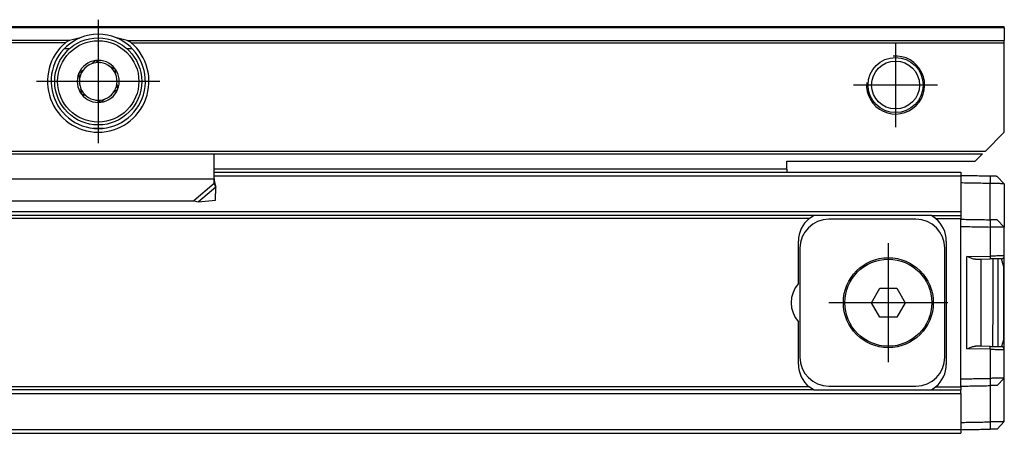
# Model space of a CAD drawing. Header units: millimetres. Extents: x -746 to 556, y -92 to 517.
# Tile 32 of 37: x 437 to 505, y 11 to 39. Entities that reach past the tile are written whole.
import ezdxf

# ---------------------------------------------------------------- set-up
doc = ezdxf.new("R2010")
doc.units = ezdxf.units.MM
doc.linetypes.add('DOT_CENTER', pattern=[14, 12, -1, 0, -1])
doc.layers.add('1', color=7, linetype='Continuous')

# ---------------------------------------------------------------- blocks, each defined once
blk = doc.blocks.new('REGLA_SV2-170-T__53', base_point=(229.75, 10.652))
at = {"color": 7, "linetype": 'Continuous'}
for p, q in [((450.25, 28.652), (489.75, 28.652)), ((489.75, 28.652), (501.75, 28.652)), ((501.75, 28.652), (501.75, 28.402)), ((501.75, 28.402), (501.75, 28.384)), ((501.75, 28.384), (501.75, 27.902)), ((501.75, 27.902), (501.75, 25.921)), ((504.25, 28.359), (504.75, 27.85)), ((504.75, 27.85), (504.75, 24.85)), ((501.75, 25.921), (501.75, 25.652)), ((491.582, 25.652), (242.918, 25.652)), ((491.286, 25.452), (491.582, 25.652)), ((499.718, 25.652), (491.582, 25.652)), ((498.65, 25.402), (492.65, 25.402)), ((499.718, 25.652), (501.75, 25.652)), ((500.014, 25.452), (499.718, 25.652)), ((501.75, 25.652), (501.75, 25.452)), ((501.75, 25.402), (501.75, 25.452)), ((501.75, 24.902), (501.75, 25.402)), ((504.75, 24.85), (504.25, 25.359)), ((504.75, 22.877), (504.75, 24.85)), ((490.55, 20.975), (490.55, 23.902)), ((500.75, 23.902), (500.75, 15.402)), ((490.65, 23.402), (490.65, 15.902)), ((500.65, 15.902), (500.65, 23.402)), ((502.764, 22.646), (503.15, 22.652)), ((503.15, 22.652), (503.768, 22.672)), ((503.15, 16.652), (503.15, 22.652)), ((503.95, 22.666), (503.95, 19.652)), ((504.3, 22.673), (504.3, 16.632)), ((504.7, 22.202), (504.553, 22.677)), ((504.75, 16.428), (504.75, 22.877)), ((504.7, 22.202), (504.7, 17.102)), ((495.595, 19.652), (496.173, 20.652)), ((496.173, 20.652), (497.327, 20.652)), ((497.327, 20.652), (497.905, 19.652)), ((496.173, 18.652), (495.595, 19.652)), ((497.905, 19.652), (497.327, 18.652)), ((503.95, 19.652), (503.944, 16.639)), ((497.327, 18.652), (496.173, 18.652)), ((490.55, 15.402), (490.55, 18.33)), ((504.7, 17.102), (504.553, 16.628)), ((503.15, 16.652), (502.764, 16.659)), ((503.767, 16.642), (503.15, 16.652)), ((504.75, 14.455), (504.75, 16.428)), ((501.75, 13.902), (501.75, 14.403)), ((504.25, 13.946), (504.75, 14.455)), ((504.75, 11.455), (504.75, 14.455)), ((491.582, 13.652), (242.918, 13.652)), ((491.582, 13.652), (491.286, 13.852)), ((491.582, 13.652), (499.718, 13.652)), ((492.65, 13.902), (498.65, 13.902)), ((499.718, 13.652), (500.014, 13.852)), ((499.718, 13.652), (501.75, 13.652)), ((501.75, 13.852), (501.75, 13.902)), ((501.75, 13.852), (501.75, 13.652)), ((501.75, 13.384), (501.75, 13.652)), ((501.75, 13.384), (501.75, 11.403)), ((501.75, 11.403), (501.75, 10.921)), ((501.75, 10.921), (501.75, 10.902)), ((501.75, 10.902), (501.75, 10.652)), ((504.75, 11.455), (504.25, 10.946)), ((322.75, 10.652), (501.75, 10.652))]:
    blk.add_line(p, q, dxfattribs=at)
at = {"color": 3, "linetype": 'Continuous'}
for p, q in [((450.25, 28.384), (501.75, 28.384)), ((503.764, 28.367), (503.767, 27.867)), ((503.764, 25.367), (503.767, 27.867)), ((501.75, 25.921), (232.75, 25.921)), ((491.286, 25.452), (243.214, 25.452)), ((500.014, 25.452), (501.75, 25.452)), ((503.764, 25.367), (503.767, 24.867)), ((501.75, 14.403), (501.75, 24.902)), ((503.767, 24.867), (503.767, 22.863)), ((502.167, 22.835), (503.767, 22.863)), ((502.167, 16.47), (502.167, 22.835)), ((503.767, 16.442), (502.167, 16.47)), ((503.767, 16.442), (503.767, 14.438)), ((503.767, 14.438), (503.764, 13.938)), ((491.286, 13.852), (243.214, 13.852)), ((500.014, 13.852), (501.75, 13.852)), ((503.764, 13.938), (503.767, 11.438)), ((232.75, 13.384), (501.75, 13.384)), ((232.75, 10.921), (501.75, 10.921)), ((503.767, 11.438), (503.764, 10.938))]:
    blk.add_line(p, q, dxfattribs=at)
at = {"color": 7, "linetype": 'Continuous'}
for radius in [3.1, 3]:
    blk.add_circle((496.75, 19.652), radius, dxfattribs=at)
for centre, radius, start, end in [((492.55, 23.902), 2, 129.19497, 180), ((492.65, 23.402), 2, 90, 180), ((498.65, 23.402), 2, 0, 90), ((498.75, 23.902), 2, 0, 50.80503), ((504.55, 22.877), 0.2, 271.00001, 359.99999), ((492.05, 19.652), 2, 138.59038, 221.40962), ((504.554, 16.432), 0.196, 358.94407, 90.05593), ((492.65, 15.902), 2, 180, 270), ((498.65, 15.902), 2, 270, 0), ((492.55, 15.402), 2, 180, 230.80503), ((498.75, 15.402), 2, 309.19497, 0)]:
    blk.add_arc(centre, radius, start, end, dxfattribs=at)
for points, knots in [([(503.764, 28.367), (503.596, 28.37), (503.258, 28.376), (502.753, 28.385), (502.25, 28.394), (501.917, 28.4), (501.75, 28.402)], [0, 0, 0, 0, 0.505996, 1.014397, 1.514475, 2.014552, 2.014552, 2.014552, 2.014552]), ([(503.767, 27.867), (503.598, 27.87), (503.259, 27.876), (502.753, 27.885), (502.25, 27.894), (501.917, 27.9), (501.75, 27.902)], [0, 0, 0, 0, 0.508802, 1.017604, 1.517682, 2.017759, 2.017759, 2.017759, 2.017759]), ([(504.25, 28.359), (504.226, 28.359), (504.179, 28.36), (504.077, 28.362), (503.939, 28.364), (503.824, 28.366), (503.764, 28.367)], [0, 0, 0, 0, 0.0707996, 0.1415992, 0.3056201, 0.4859085, 0.4859085, 0.4859085, 0.4859085]), ([(504.75, 27.85), (504.747, 27.85), (504.734, 27.85), (504.701, 27.851), (504.643, 27.852), (504.559, 27.853), (504.429, 27.856), (504.252, 27.859), (504.066, 27.862), (503.901, 27.865), (503.812, 27.866), (503.767, 27.867)], [0, 0, 0, 0, 0.0098667, 0.0394104, 0.0991166, 0.1836211, 0.2910939, 0.4876034, 0.7157254, 0.8481137, 0.9826962, 0.9826962, 0.9826962, 0.9826962]), ([(501.75, 25.402), (501.917, 25.4), (502.25, 25.394), (502.753, 25.385), (503.258, 25.376), (503.596, 25.37), (503.764, 25.367)], [0, 0, 0, 0, 0.500077, 1.000155, 1.508556, 2.014552, 2.014552, 2.014552, 2.014552]), ([(504.25, 25.359), (504.226, 25.359), (504.179, 25.36), (504.078, 25.362), (503.939, 25.364), (503.825, 25.366), (503.764, 25.367)], [0, 0, 0, 0, 0.0707985, 0.1415971, 0.3047646, 0.4859063, 0.4859063, 0.4859063, 0.4859063]), ([(501.75, 24.902), (501.917, 24.9), (502.25, 24.894), (502.753, 24.885), (503.259, 24.876), (503.598, 24.87), (503.767, 24.867)], [0, 0, 0, 0, 0.500077, 1.000155, 1.508957, 2.017759, 2.017759, 2.017759, 2.017759]), ([(504.75, 24.85), (504.747, 24.85), (504.734, 24.85), (504.701, 24.851), (504.643, 24.852), (504.559, 24.853), (504.429, 24.856), (504.252, 24.859), (504.066, 24.862), (503.901, 24.865), (503.812, 24.866), (503.767, 24.867)], [0, 0, 0, 0, 0.0098667, 0.0394104, 0.0991166, 0.1836211, 0.2910939, 0.4876034, 0.7157254, 0.8481137, 0.9826962, 0.9826962, 0.9826962, 0.9826962]), ([(502.764, 22.646), (502.719, 22.65), (502.62, 22.658), (502.475, 22.709), (502.321, 22.769), (502.22, 22.813), (502.167, 22.835)], [0, 0, 0, 0, 0.1337212, 0.2975506, 0.4588938, 0.6290857, 0.6290857, 0.6290857, 0.6290857]), ([(504.553, 22.677), (504.515, 22.676), (504.439, 22.675), (504.315, 22.673), (504.192, 22.671), (504.067, 22.668), (503.929, 22.666), (503.828, 22.67), (503.768, 22.672)], [0, 0, 0, 0, 0.1148298, 0.2296597, 0.3705519, 0.4842881, 0.6053061, 0.7852724, 0.7852724, 0.7852724, 0.7852724]), ([(502.167, 16.47), (502.22, 16.492), (502.321, 16.536), (502.475, 16.596), (502.62, 16.647), (502.719, 16.655), (502.764, 16.659)], [0, 0, 0, 0, 0.170192, 0.3315351, 0.4953645, 0.6290857, 0.6290857, 0.6290857, 0.6290857]), ([(503.767, 16.642), (503.81, 16.641), (503.911, 16.639), (504.064, 16.637), (504.207, 16.634), (504.33, 16.632), (504.439, 16.63), (504.515, 16.629), (504.553, 16.628)], [0, 0, 0, 0, 0.12865, 0.3018697, 0.4605042, 0.5564981, 0.671328, 0.7861578, 0.7861578, 0.7861578, 0.7861578]), ([(501.75, 14.403), (501.917, 14.405), (502.25, 14.411), (502.753, 14.42), (503.259, 14.429), (503.598, 14.435), (503.767, 14.438)], [0, 0, 0, 0, 0.500077, 1.000155, 1.508957, 2.017759, 2.017759, 2.017759, 2.017759]), ([(504.75, 14.455), (504.747, 14.455), (504.734, 14.455), (504.701, 14.454), (504.643, 14.453), (504.559, 14.452), (504.429, 14.449), (504.252, 14.446), (504.066, 14.443), (503.901, 14.44), (503.812, 14.439), (503.767, 14.438)], [0, 0, 0, 0, 0.0098667, 0.0394104, 0.0991166, 0.1836211, 0.2910939, 0.4876034, 0.7157254, 0.8481137, 0.9826962, 0.9826962, 0.9826962, 0.9826962]), ([(501.75, 13.902), (501.917, 13.905), (502.25, 13.911), (502.753, 13.92), (503.258, 13.929), (503.596, 13.935), (503.764, 13.938)], [0, 0, 0, 0, 0.500077, 1.000155, 1.508556, 2.014552, 2.014552, 2.014552, 2.014552]), ([(504.25, 13.946), (504.226, 13.946), (504.179, 13.945), (504.077, 13.943), (503.939, 13.941), (503.824, 13.939), (503.764, 13.938)], [0, 0, 0, 0, 0.0707985, 0.1415971, 0.3065952, 0.4859063, 0.4859063, 0.4859063, 0.4859063]), ([(501.75, 11.403), (501.917, 11.405), (502.25, 11.411), (502.753, 11.42), (503.259, 11.429), (503.598, 11.435), (503.767, 11.438)], [0, 0, 0, 0, 0.500077, 1.000155, 1.508957, 2.017759, 2.017759, 2.017759, 2.017759]), ([(501.75, 10.902), (501.917, 10.905), (502.25, 10.911), (502.753, 10.92), (503.258, 10.929), (503.596, 10.935), (503.764, 10.938)], [0, 0, 0, 0, 0.500077, 1.000155, 1.508556, 2.014552, 2.014552, 2.014552, 2.014552]), ([(504.25, 10.946), (504.226, 10.946), (504.179, 10.945), (504.077, 10.943), (503.939, 10.941), (503.824, 10.939), (503.764, 10.938)], [0, 0, 0, 0, 0.0707996, 0.1415992, 0.3068311, 0.4859085, 0.4859085, 0.4859085, 0.4859085]), ([(504.75, 11.455), (504.747, 11.455), (504.734, 11.455), (504.701, 11.454), (504.643, 11.453), (504.559, 11.452), (504.429, 11.449), (504.252, 11.446), (504.066, 11.443), (503.901, 11.44), (503.812, 11.439), (503.767, 11.438)], [0, 0, 0, 0, 0.0098667, 0.0394104, 0.0991166, 0.1836211, 0.2910939, 0.4876034, 0.7157254, 0.8481137, 0.9826962, 0.9826962, 0.9826962, 0.9826962])]:
    blk.add_open_spline(points, degree=3, knots=knots, dxfattribs=at)
at = {"color": 3, "linetype": 'Continuous'}
for points, knots in [([(504.75, 22.877), (504.738, 22.877), (504.713, 22.876), (504.652, 22.876), (504.568, 22.874), (504.458, 22.873), (504.317, 22.871), (504.149, 22.869), (503.957, 22.866), (503.832, 22.864), (503.767, 22.863)], [0, 0, 0, 0, 0.0371329, 0.0742657, 0.1836607, 0.2870589, 0.4068616, 0.6053267, 0.7900387, 0.9826434, 0.9826434, 0.9826434, 0.9826434]), ([(503.767, 22.863), (503.768, 22.851), (503.768, 22.827), (503.769, 22.79), (503.769, 22.755), (503.769, 22.724), (503.769, 22.702), (503.769, 22.686), (503.769, 22.678), (503.768, 22.673), (503.768, 22.672)], [0, 0, 0, 0, 0.0363888, 0.0736028, 0.1094143, 0.1413872, 0.1661429, 0.176221, 0.1889806, 0.1908034, 0.1908034, 0.1908034, 0.1908034]), ([(503.767, 16.442), (503.768, 16.454), (503.768, 16.478), (503.769, 16.515), (503.769, 16.55), (503.769, 16.581), (503.769, 16.603), (503.769, 16.622), (503.768, 16.633), (503.768, 16.641), (503.767, 16.642)], [0, 0, 0, 0, 0.0363888, 0.0736028, 0.1094143, 0.1413872, 0.1661429, 0.176221, 0.19704, 0.2000142, 0.2000142, 0.2000142, 0.2000142]), ([(503.767, 16.442), (503.828, 16.441), (503.954, 16.439), (504.136, 16.437), (504.307, 16.434), (504.454, 16.432), (504.575, 16.43), (504.658, 16.429), (504.713, 16.429), (504.738, 16.428), (504.75, 16.428)], [0, 0, 0, 0, 0.1810384, 0.3773167, 0.5467702, 0.6955845, 0.8179296, 0.9083777, 0.9455105, 0.9826434, 0.9826434, 0.9826434, 0.9826434])]:
    blk.add_open_spline(points, degree=3, knots=knots, dxfattribs=at)
at = {"layer": '1', "color": 2, "linetype": 'DOT_CENTER'}
for p, q in [((496.75, 23.752), (496.75, 15.552)), ((500.85, 19.652), (492.65, 19.652))]:
    blk.add_line(p, q, dxfattribs=at)
blk = doc.blocks.new('SOPORTE_SV2-T__54', base_point=(229.75, 26.593))
at = {"color": 7, "linetype": 'Continuous'}
for p, q in [((504.75, 38.652), (229.75, 38.652)), ((504.75, 38.594), (504.75, 38.652)), ((504.75, 38.594), (504.75, 37.711)), ((504.75, 37.57), (504.75, 37.711)), ((504.75, 31.402), (504.75, 37.57)), ((440.263, 37.15), (439.903, 37.15)), ((444.597, 37.15), (444.237, 37.15)), ((504.75, 31.402), (503.45, 30.103)), ((231.25, 29.903), (503.25, 29.903)), ((450.251, 28.161), (450.25, 29.903)), ((503.25, 29.903), (502.75, 29.402)), ((489.75, 28.852), (489.75, 29.402)), ((489.75, 29.402), (502.75, 29.402)), ((450.25, 28.652), (489.75, 28.652)), ((489.75, 28.852), (489.75, 28.652)), ((450.25, 27.874), (450.251, 28.161)), ((450.311, 27.782), (450.359, 27.612)), ((450.338, 26.723), (450.359, 27.612)), ((435.664, 26.664), (448.836, 26.664)), ((448.836, 26.664), (449.166, 26.593)), ((449.166, 26.593), (450.338, 26.723))]:
    blk.add_line(p, q, dxfattribs=at)
at = {"color": 3, "linetype": 'Continuous'}
for p, q in [((504.75, 38.594), (229.75, 38.594)), ((440.261, 37.711), (294.239, 37.711)), ((439.984, 37.57), (294.516, 37.57)), ((444.239, 37.711), (504.75, 37.711)), ((444.516, 37.57), (504.75, 37.57)), ((441.886, 31.673), (442.614, 31.673)), ((231.05, 30.103), (503.45, 30.103)), ((489.75, 28.852), (450.25, 28.852)), ((450.251, 28.161), (434.249, 28.161)), ((450.25, 27.874), (448.836, 26.664)), ((450.359, 27.612), (449.166, 26.593))]:
    blk.add_line(p, q, dxfattribs=at)
at = {"color": 7, "linetype": 'Continuous'}
for centre, radius in [((442.25, 34.902), 3), ((497.25, 34.652), 1.9), ((497.25, 34.652), 1.65), ((442.25, 34.902), 0.05)]:
    blk.add_circle(centre, radius, dxfattribs=at)
at = {"color": 3, "linetype": 'Continuous'}
blk.add_circle((442.25, 34.902), 2.8, dxfattribs=at)
at = {"color": 7, "linetype": 'Continuous'}
for centre, radius, start, end in [((442.25, 34.902), 3.25, 67.38014, 112.61986), ((442.25, 34.902), 3.5, 130.35519, 49.64481), ((442.25, 34.902), 3.25, 112.61986, 67.38014), ((442.358, 31.139), 6.899, 101.35534, 107.69677), ((442.142, 31.139), 6.899, 72.30323, 78.64466), ((442.25, 34.902), 1.45, 97.66894, 157.21862), ((442.25, 34.902), 1.3, 111.27625, 143.16099), ((442.25, 34.902), 1.3, 83.16099, 111.27625), ((442.25, 34.902), 1.45, 97.21862, 97.66894), ((442.25, 34.902), 1.45, 37.21862, 97.21862), ((442.25, 34.902), 1.3, 51.27625, 83.16099), ((442.25, 34.902), 1.45, 157.21862, 217.21862), ((442.25, 34.902), 1.3, 143.16099, 171.27625), ((442.25, 34.902), 1.3, 23.16099, 51.27625), ((442.25, 34.902), 1.45, 337.21862, 37.21862), ((442.25, 34.902), 1.3, 351.27625, 23.16099), ((442.25, 34.902), 1.3, 171.27625, 203.16099), ((442.25, 34.902), 1.3, 323.16099, 351.27625), ((442.25, 34.902), 1.3, 203.16099, 231.27625), ((442.25, 34.902), 1.45, 217.21862, 277.21862), ((442.25, 34.902), 1.45, 277.21862, 337.21862), ((442.25, 34.902), 1.3, 291.27625, 323.16099), ((442.25, 34.902), 1.3, 231.27625, 263.16099), ((442.25, 34.902), 1.3, 263.16099, 291.27625), ((451.755, 28.208), 1.505, 180.86892, 181.76746), ((451.755, 28.208), 1.505, 181.76746, 196.44)]:
    blk.add_arc(centre, radius, start, end, dxfattribs=at)
for points, knots in [([(440.261, 37.711), (440.239, 37.704), (440.19, 37.687), (440.113, 37.653), (440.041, 37.615), (440, 37.582), (439.984, 37.57)], [0, 0, 0, 0, 0.0689839, 0.1547784, 0.2529627, 0.3132512, 0.3132512, 0.3132512, 0.3132512]), ([(444.516, 37.57), (444.5, 37.582), (444.459, 37.615), (444.387, 37.653), (444.31, 37.687), (444.261, 37.704), (444.239, 37.711)], [0, 0, 0, 0, 0.0602797, 0.1584387, 0.2442549, 0.3132512, 0.3132512, 0.3132512, 0.3132512]), ([(441.778, 36.114), (441.81, 36.138), (441.859, 36.175), (441.925, 36.225), (441.991, 36.276), (442.037, 36.315), (442.068, 36.341)], [0, 0, 0, 0, 0.1193621, 0.1856625, 0.2483858, 0.368038, 0.368038, 0.368038, 0.368038]), ([(442.068, 36.341), (442.099, 36.326), (442.153, 36.299), (442.236, 36.264), (442.317, 36.23), (442.374, 36.206), (442.405, 36.193)], [0, 0, 0, 0, 0.1039, 0.1823906, 0.2676184, 0.3680532, 0.3680532, 0.3680532, 0.3680532]), ([(440.913, 35.464), (440.933, 35.476), (440.984, 35.509), (441.053, 35.564), (441.133, 35.624), (441.182, 35.661), (441.21, 35.682)], [0, 0, 0, 0, 0.068804, 0.182514, 0.2648371, 0.3681142, 0.3681142, 0.3681142, 0.3681142]), ([(440.965, 35.1), (440.961, 35.131), (440.953, 35.192), (440.942, 35.283), (440.931, 35.374), (440.919, 35.434), (440.913, 35.464)], [0, 0, 0, 0, 0.0936956, 0.1856625, 0.2764057, 0.368069, 0.368069, 0.368069, 0.368069]), ([(443.063, 35.917), (443.094, 35.904), (443.151, 35.88), (443.243, 35.842), (443.325, 35.805), (443.382, 35.787), (443.405, 35.78)], [0, 0, 0, 0, 0.0994507, 0.1856002, 0.298019, 0.3681108, 0.3681108, 0.3681108, 0.3681108]), ([(443.405, 35.78), (443.406, 35.749), (443.41, 35.688), (443.422, 35.598), (443.434, 35.506), (443.441, 35.445), (443.445, 35.414)], [0, 0, 0, 0, 0.0917297, 0.1825419, 0.2744424, 0.3680689, 0.3680689, 0.3680689, 0.3680689]), ([(443.535, 34.705), (443.539, 34.674), (443.547, 34.613), (443.558, 34.521), (443.569, 34.431), (443.581, 34.371), (443.587, 34.341)], [0, 0, 0, 0, 0.0938272, 0.1859207, 0.2765324, 0.3680692, 0.3680692, 0.3680692, 0.3680692]), ([(441.095, 34.025), (441.094, 34.056), (441.09, 34.117), (441.078, 34.207), (441.066, 34.299), (441.059, 34.36), (441.055, 34.391)], [0, 0, 0, 0, 0.0916938, 0.1824687, 0.2744051, 0.3680689, 0.3680689, 0.3680689, 0.3680689]), ([(441.437, 33.888), (441.406, 33.901), (441.349, 33.925), (441.265, 33.96), (441.183, 33.995), (441.125, 34.015), (441.095, 34.025)], [0, 0, 0, 0, 0.0992529, 0.1856002, 0.2732578, 0.3680645, 0.3680645, 0.3680645, 0.3680645]), ([(443.587, 34.341), (443.552, 34.317), (443.505, 34.285), (443.43, 34.229), (443.366, 34.18), (443.314, 34.141), (443.29, 34.123)], [0, 0, 0, 0, 0.1250771, 0.1741548, 0.2788118, 0.3680346, 0.3680346, 0.3680346, 0.3680346]), ([(442.432, 33.464), (442.399, 33.48), (442.344, 33.507), (442.263, 33.541), (442.184, 33.575), (442.127, 33.598), (442.095, 33.612)], [0, 0, 0, 0, 0.1105113, 0.1823837, 0.2653854, 0.3680462, 0.3680462, 0.3680462, 0.3680462]), ([(442.722, 33.691), (442.697, 33.672), (442.648, 33.635), (442.574, 33.579), (442.501, 33.523), (442.455, 33.483), (442.432, 33.464)], [0, 0, 0, 0, 0.0936265, 0.1855269, 0.2784279, 0.368043, 0.368043, 0.368043, 0.368043]), ([(450.359, 27.612), (450.35, 27.632), (450.332, 27.674), (450.305, 27.738), (450.277, 27.805), (450.259, 27.85), (450.25, 27.874)], [0, 0, 0, 0, 0.0660342, 0.1356749, 0.2077706, 0.2833141, 0.2833141, 0.2833141, 0.2833141])]:
    blk.add_open_spline(points, degree=3, knots=knots, dxfattribs=at)
at = {"layer": '1', "color": 2, "linetype": 'DOT_CENTER'}
for p, q in [((442.25, 39.152), (442.25, 30.652)), ((497.25, 37.552), (497.25, 31.752)), ((446.5, 34.902), (438, 34.902)), ((500.15, 34.652), (494.35, 34.652))]:
    blk.add_line(p, q, dxfattribs=at)
at = {"layer": '1', "color": 30, "linetype": 'Continuous'}
blk.add_arc((497.25, 34.652), 2, 175, 95, dxfattribs=at)
blk.add_arc((497.25, 34.652), 2, 175, 95, dxfattribs=at)
blk = doc.blocks.new('REGLA_SV2-170-T__55', base_point=(229.75, 10.652))
for name, p in [('SOPORTE_SV2-T__54', (229.75, 26.593)), ('REGLA_SV2-170-T__53', (229.75, 10.652))]:
    blk.add_blockref(name, p)
blk = doc.blocks.new('Top3', base_point=(317.25, 24.652))
blk.add_blockref('REGLA_SV2-170-T__55', (229.75, 10.652))

msp = doc.modelspace()

# ---------------------------------------------------------------- block references
msp.add_blockref('Top3', (317.25, 24.652))

doc.saveas('drawing.dxf')
